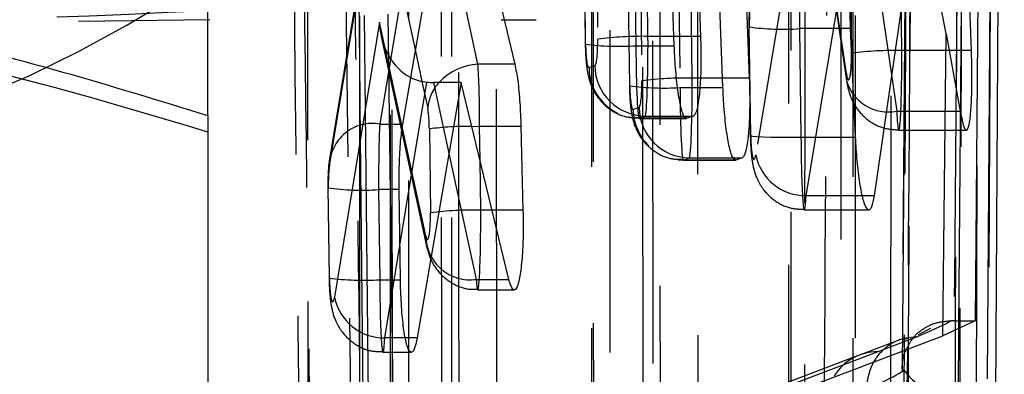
# Model space of a CAD drawing. Extents: x 29 to 404, y 27 to 256.
# Tile 30 of 40: x 236.07 to 239.95, y 207.58 to 208.97. Entities that reach past the tile are written whole.
import ezdxf

# ---------------------------------------------------------------- set-up
doc = ezdxf.new("R2010")
doc.units = 0
doc.linetypes.add('HIDDEN', pattern=[1.905, 1.27, -0.635])
doc.layers.get('0').update_dxf_attribs({"linetype": 'CONTINUOUS'})

msp = doc.modelspace()

# ---------------------------------------------------------------- linework, layer by layer
at = {"color": 7, "linetype": 'HIDDEN'}
for p, q in [((239.59485, 213.13125), (239.55066, 207.6042)), ((239.91644, 213.0796), (239.89047, 207.24797)), ((239.84312, 207.13034), (239.86442, 213.00396)), ((239.77549, 207.75881), (239.81516, 212.9638)), ((239.50895, 212.48453), (239.50515, 206.62048)), ((239.35807, 206.44993), (239.35674, 212.27301)), ((237.32767, 211.60914), (237.38489, 206.53041)), ((238.32342, 211.56945), (238.3271, 205.68846)), ((238.74194, 211.54148), (238.74563, 205.87582)), ((238.56986, 205.71543), (238.56649, 211.33449)), ((237.94895, 210.60562), (237.95095, 205.22295)), ((237.53057, 210.50506), (237.5323, 205.09641)), ((237.77514, 205.01992), (237.77358, 210.39852)), ((238.45574, 210.23583), (238.47496, 208.7142)), ((238.30222, 208.8797), (238.28559, 210.19613)), ((238.33329, 210.21432), (238.34992, 208.89789)), ((238.47646, 208.71537), (238.45757, 210.21059)), ((238.28441, 210.17048), (238.30072, 208.87853)), ((238.50682, 210.10603), (238.52415, 208.73356)), ((239.11265, 210.12245), (239.11186, 206.29778)), ((238.65794, 210.05366), (238.67494, 208.70734)), ((238.72264, 208.7443), (238.7061, 210.05366)), ((238.4866, 209.98832), (238.50071, 208.87167)), ((238.5484, 208.90863), (238.53477, 209.98832)), ((239.10317, 209.91388), (239.1022, 206.28076)), ((239.18873, 209.73662), (238.97361, 208.44269)), ((239.33124, 208.76263), (239.18873, 209.73662)), ((239.19213, 209.68986), (239.33183, 208.73503)), ((239.1721, 208.28124), (239.37208, 209.4841)), ((239.40266, 209.48271), (239.52973, 208.61425)), ((237.20891, 204.69013), (237.2063, 209.45852)), ((237.54011, 209.27164), (237.63074, 208.85041)), ((239.54971, 208.85293), (239.54471, 209.24868)), ((237.29149, 208.39923), (237.43041, 209.23777)), ((237.42538, 209.23436), (237.29267, 208.43327)), ((237.59924, 209.22275), (237.48998, 208.5632)), ((239.34622, 209.23794), (239.35122, 208.84218)), ((237.96858, 208.97403), (238.10753, 208.97403)), ((237.4896, 208.96455), (237.3115, 207.88198)), ((237.67193, 208.12274), (237.4896, 208.96455)), ((238.94818, 208.94707), (238.94668, 208.9459)), ((238.94668, 208.9459), (238.95208, 208.51822)), ((238.95358, 208.51939), (238.94818, 208.94707)), ((239.34777, 208.93904), (239.14666, 208.93904)), ((239.14666, 208.93904), (239.15206, 208.51136)), ((237.49598, 208.90804), (237.67495, 208.08176)), ((238.65092, 208.90863), (238.5484, 208.90863)), ((238.30072, 208.87853), (238.30222, 208.8797)), ((238.50071, 208.87167), (238.65222, 208.87167)), ((239.73731, 208.85293), (239.54971, 208.85293)), ((238.33887, 208.79331), (238.31579, 208.7845)), ((238.84272, 208.7443), (238.72264, 208.7443)), ((239.33124, 208.76263), (239.33183, 208.73503)), ((237.65637, 208.73126), (237.67915, 208.62538)), ((237.70243, 208.72731), (237.87042, 207.95175)), ((238.47646, 208.71537), (238.47496, 208.7142)), ((238.67494, 208.70734), (238.84412, 208.70734)), ((238.51311, 208.62898), (238.49002, 208.62017)), ((238.51428, 208.58608), (238.49668, 208.58697)), ((238.5137, 208.58575), (238.70067, 208.58575)), ((238.51428, 208.58608), (238.53736, 208.59488)), ((238.70257, 208.58608), (238.51428, 208.58608)), ((238.53736, 208.59488), (238.69281, 208.59488)), ((239.52973, 208.61425), (239.78045, 208.61425)), ((237.48998, 208.5632), (237.58091, 208.5632)), ((237.68574, 208.54406), (237.68991, 208.21361)), ((239.15206, 208.51136), (239.36757, 208.51136)), ((239.53809, 208.53885), (239.80462, 208.53885)), ((238.68851, 208.42175), (238.7116, 208.43055)), ((238.7116, 208.43055), (238.88572, 208.43055)), ((237.8884, 208.22435), (237.88591, 208.42144)), ((238.66799, 208.42294), (238.68851, 208.42175)), ((238.68793, 208.42142), (238.89364, 208.42142)), ((238.89555, 208.42175), (238.68851, 208.42175)), ((237.28544, 208.31206), (237.28693, 208.31323)), ((237.28544, 208.31206), (237.28992, 207.95724)), ((237.29142, 207.95841), (237.28693, 208.31323)), ((237.48542, 208.3052), (237.4899, 207.95038)), ((237.56652, 208.3052), (237.48542, 208.3052)), ((239.39476, 208.28124), (239.1721, 208.28124)), ((237.93362, 208.22435), (237.8884, 208.22435)), ((239.16505, 208.22544), (239.41944, 208.22544)), ((237.50999, 207.72109), (237.56976, 208.0844)), ((237.28992, 207.95724), (237.29142, 207.95841)), ((237.4899, 207.95038), (237.57172, 207.95038)), ((237.87042, 207.95175), (237.99961, 207.95175)), ((237.87678, 207.91027), (238.02075, 207.91027)), ((239.75582, 207.78876), (239.74479, 207.78877)), ((239.75582, 207.78876), (239.83962, 207.78876)), ((239.66285, 207.75841), (239.61399, 207.7338)), ((237.59137, 207.72109), (237.50999, 207.72109)), ((239.54268, 207.71373), (239.38287, 207.65341)), ((239.61316, 207.72672), (239.45462, 207.66653)), ((239.54253, 207.7143), (239.55502, 207.71847)), ((239.57792, 207.72119), (239.55605, 207.71353)), ((237.50289, 207.66446), (237.61452, 207.66446)), ((239.38202, 207.65344), (238.58859, 207.35299)), ((239.45462, 207.66653), (238.66093, 207.36571))]:
    msp.add_line(p, q, dxfattribs=at)
at = {"color": 7, "linetype": 'CONTINUOUS'}
for p, q in [((239.88754, 207.55931), (239.92859, 213.12657)), ((239.92084, 207.39722), (239.95429, 213.12485)), ((239.88221, 212.9638), (239.83962, 207.78876)), ((238.87213, 210.67976), (238.94799, 208.7443)), ((238.71488, 210.02528), (238.75575, 208.90863)), ((238.84412, 208.70734), (238.79299, 210.05366)), ((238.65222, 208.87167), (238.61319, 209.98832)), ((239.61565, 209.48271), (239.44079, 208.28124)), ((239.72548, 208.91837), (239.61565, 209.48271)), ((237.9061, 209.28928), (238.02306, 208.79877)), ((239.8247, 208.85293), (239.81033, 209.24868)), ((237.41165, 208.85685), (237.41165, 208.98977)), ((237.45639, 206.53041), (237.43043, 208.99056)), ((237.52198, 208.99569), (237.54841, 206.9146)), ((237.58091, 208.5632), (237.65737, 209.00396)), ((239.36757, 208.51136), (239.34777, 208.93904)), ((239.71234, 207.72934), (239.72548, 208.91837)), ((239.72548, 208.91837), (239.78045, 208.61425)), ((237.41165, 206.11933), (237.41165, 208.85685)), ((238.02306, 208.79877), (237.87763, 208.79877)), ((237.81187, 208.72731), (237.63768, 207.72109)), ((237.81187, 208.72731), (237.70243, 208.72731)), ((237.99961, 207.95175), (237.81187, 208.72731)), ((236.81165, 208.59691), (236.81165, 204.49034)), ((238.69281, 208.59488), (238.72735, 208.59488)), ((238.72735, 208.59488), (238.70257, 208.58608)), ((237.88423, 208.5548), (238.04696, 208.5548)), ((238.04696, 208.5548), (238.05521, 208.22435)), ((238.88572, 208.43055), (238.92041, 208.43055)), ((238.92041, 208.43055), (238.89555, 208.42175)), ((237.57172, 207.95038), (237.56652, 208.3052)), ((239.83962, 207.78876), (239.71234, 207.72934)), ((237.54841, 206.9146), (239.71234, 207.72934)), ((239.55911, 207.59307), (239.55247, 207.59084)), ((239.55911, 207.59307), (239.571, 207.5779)), ((239.571, 207.5779), (239.56507, 207.39623))]:
    msp.add_line(p, q, dxfattribs=at)
at = {"color": 8, "linetype": 'CONTINUOUS'}
for p, q in [((237.87763, 208.79877), (237.81078, 209.10953)), ((238.75575, 208.90863), (238.65092, 208.90863)), ((237.63074, 208.85041), (237.65637, 208.73126)), ((239.8247, 208.85293), (239.73731, 208.85293)), ((238.94799, 208.7443), (238.84272, 208.7443)), ((237.56976, 208.0844), (237.67571, 208.72845)), ((237.41165, 208.64102), (237.43374, 206.35553)), ((237.85358, 208.5543), (237.88423, 208.5548)), ((237.88591, 208.42144), (237.88423, 208.5548)), ((239.44079, 208.28124), (239.39476, 208.28124)), ((238.05521, 208.22435), (237.93362, 208.22435)), ((239.77355, 207.505), (239.77549, 207.75881)), ((237.63768, 207.72109), (237.59137, 207.72109)), ((239.57176, 207.67641), (239.571, 207.5779))]:
    msp.add_line(p, q, dxfattribs=at)
at = {"color": 7, "linetype": 'HIDDEN', "flags": 128}
for points in [[(239.36792, 212.80033), (239.36679, 209.58212), (239.36514, 206.40718)], [(239.30977, 206.20414), (239.31034, 209.39901), (239.31043, 212.55747)], [(238.59316, 211.73587), (238.59507, 208.75401), (238.59695, 205.81506)], [(238.40087, 205.75821), (238.40062, 206.13422), (238.39965, 207.63829), (238.39706, 211.67898)], [(238.33021, 211.58925), (238.33044, 211.21324), (238.33137, 209.70917), (238.33388, 205.70829)], [(238.52996, 205.61203), (238.52812, 208.57082), (238.52631, 211.49302)], [(237.80029, 210.67142), (237.80125, 207.92569), (237.80221, 205.22295)], [(237.60613, 205.16615), (237.60599, 205.54217), (237.60545, 207.04623), (237.60418, 210.61457)], [(237.53735, 210.52484), (237.53748, 210.14883), (237.53797, 208.64476), (237.53913, 205.11624)], [(237.73521, 205.01992), (237.73433, 207.74247), (237.73347, 210.42856)], [(238.95358, 208.51939), (238.95288, 208.5174), (238.96106, 208.51556), (238.97778, 208.51395), (239.00227, 208.51264), (239.03345, 208.5117), (239.06992, 208.51115), (239.11005, 208.51104), (239.15206, 208.51136)], [(239.55502, 207.71847), (239.57362, 207.72304), (239.61316, 207.72672)]]:
    msp.add_lwpolyline(points, dxfattribs=at)
at = {"color": 7, "linetype": 'HIDDEN'}
for centre, radius, start, end in [((234.17191, 212.9843), 4.65174, 267.74543, 310.71629), ((234.74423, 250.68439), 41.72485, 269.405975, 272.840101), ((231.81617, 575.68822), 366.74686, 269.2126803, 270.7817089), ((239.08031, 209.92299), 0.98618, 262.21249, 273.85818), ((238.52415, 207.51753), 1.39131, 89.00132, 97.19419), ((238.43435, 209.85562), 0.98619, 262.21255, 273.85812), ((239.52546, 207.46182), 1.39132, 89.00134, 97.19416), ((238.51697, 208.78689), 0.20119, 180.67977, 243.97567), ((238.53935, 208.79536), 0.20049, 180.58597, 269.43178), ((238.69844, 207.35219), 1.39232, 89.0043, 97.19121), ((237.84973, 208.61116), 0.17118, 137.27147, 175.23535), ((238.60859, 209.69139), 0.98629, 262.21312, 273.85755), ((239.49596, 208.78143), 0.17056, 195.78639, 281.41923), ((238.71358, 208.63103), 0.20048, 180.58544, 269.43285), ((238.69158, 208.6227), 0.20157, 180.71827, 225.82867), ((237.46078, 208.39643), 0.1693, 80.06629, 179.05274), ((237.84603, 207.29794), 1.25639, 89.65597, 97.3299), ((239.17008, 208.4815), 0.20026, 191.1747, 270.57777), ((237.41906, 209.28914), 0.98618, 262.21249, 273.85818), ((237.86415, 206.83325), 1.39131, 89.0013, 97.1942), ((237.84585, 208.12393), 0.17392, 180.39172, 278.12167), ((237.42355, 208.93443), 0.98629, 262.21312, 273.85755), ((237.5078, 207.92128), 0.2002, 191.31992, 270.62568), ((239.61206, 207.52718), 0.19962, 110.38464, 148.78046), ((239.45336, 207.46708), 0.19945, 89.63816, 148.55152)]:
    msp.add_arc(centre, radius, start, end, dxfattribs=at)
at = {"color": 8, "linetype": 'CONTINUOUS'}
for centre, radius, start, end in [((237.88841, 208.57469), 0.22434, 92.7532, 137.13126), ((239.61482, 207.52549), 0.20286, 148.77732, 180.69709)]:
    msp.add_arc(centre, radius, start, end, dxfattribs=at)
at = {"color": 7, "linetype": 'CONTINUOUS'}
msp.add_arc((239.73541, 207.71688), 0.21529, 220.20984, 280.2048, dxfattribs=at)
at = {"color": 7, "linetype": 'HIDDEN'}
for centre, major_axis, ratio, start_param, end_param in [((239.15897, 208.95312), (-0.00068, 0.3), 0.0411703, 0.5786494, 1.6176512), ((238.96048, 208.95177), (-0.00069, 0.1), 0.1235058, 0.5778869, 1.6168887), ((237.68809, 208.9659), (-0.00598, 0.23801), 0.8336626, 1.5555444, 2.7194068), ((238.33761, 208.8932), (-0.00069, 0.1), 0.1235058, 3.187685, 4.7584813), ((238.5361, 208.89455), (-0.00068, 0.3), 0.0411703, 3.1884475, 4.7592438), ((238.31453, 208.88439), (-0.00069, 0.1), 0.1235058, 1.6168887, 3.187685), ((238.51301, 208.88575), (-0.00068, 0.3), 0.0411703, 1.6176512, 3.1884475), ((239.33892, 208.83749), (-0.00069, 0.1), 0.1235058, 2.4159971, 4.7584813), ((239.5374, 208.83885), (-0.00068, 0.3), 0.0411703, 2.4167596, 4.7592438), ((238.71033, 208.73022), (-0.00068, 0.3), 0.0411703, 3.1884475, 4.7592438), ((238.48876, 208.72006), (-0.00069, 0.1), 0.1235058, 1.6168887, 3.187685), ((238.51185, 208.72887), (-0.00069, 0.1), 0.1235058, 3.187685, 4.7584813), ((238.68725, 208.72142), (-0.00068, 0.3), 0.0411703, 1.6176512, 3.1884475), ((237.67343, 208.53936), (-0.00069, 0.1), 0.1235058, 4.7584813, 5.7471176), ((237.49773, 208.31928), (-0.00068, 0.3), 0.0411703, 0.6213292, 1.6176512), ((238.96588, 208.52409), (-0.00069, 0.1), 0.1235058, 1.6168887, 3.7605436), ((239.16437, 208.52544), (-0.00068, 0.3), 0.0411703, 1.6176512, 3.7613061), ((237.29924, 208.31792), (-0.00069, 0.1), 0.1235058, 0.6205667, 1.6168887), ((237.67761, 208.20891), (-0.00069, 0.1), 0.1235058, 2.6085911, 4.7584813), ((237.8761, 208.21027), (-0.00068, 0.3), 0.0411703, 2.6093536, 4.7592438), ((237.30372, 207.9631), (-0.00069, 0.1), 0.1235058, 1.6168887, 3.7653104), ((237.50221, 207.96446), (-0.00068, 0.3), 0.0411703, 1.6176512, 3.7660729)]:
    msp.add_ellipse(centre, major_axis=major_axis, ratio=ratio, start_param=start_param, end_param=end_param, dxfattribs=at)
at = {"color": 7, "linetype": 'CONTINUOUS'}
for centre, major_axis, ratio, start_param, end_param in [((237.87192, 208.54072), (-0.00068, 0.3), 0.0411703, 4.7592438, 5.7478801), ((237.68809, 208.9659), (-0.00598, 0.23801), 0.8336626, 2.7194068, 3.0490895), ((237.71209, 208.85506), (0.20133, 0.01022), 0.6324738, 4.4987004, 4.6323359)]:
    msp.add_ellipse(centre, major_axis=major_axis, ratio=ratio, start_param=start_param, end_param=end_param, dxfattribs=at)
at = {"color": 7, "linetype": 'HIDDEN'}
for points, knots in [([(239.80328, 213.55307), (239.79888, 212.43927), (239.7902, 210.24247), (239.78038, 208.04568), (239.77553, 206.96268)], [0, 0, 0, 0, 0.5070112, 1, 1, 1, 1]), ([(239.57298, 206.89199), (239.57784, 207.97507), (239.5877, 210.17204), (239.59642, 212.36899), (239.60084, 213.48287)], [0, 0, 0, 0, 0.492988, 1, 1, 1, 1]), ([(239.58138, 213.4487), (239.58092, 213.32335), (239.57866, 212.69655), (239.57054, 210.49806), (239.562, 208.42493), (239.55552, 206.85323)], [0, 0, 0, 0, 0.0570205, 0.2851026, 1, 1, 1, 1]), ([(239.7579, 206.77), (239.76252, 207.88438), (239.77164, 210.08271), (239.77967, 212.28103), (239.78362, 213.36497)], [0, 0, 0, 0, 0.5069274, 1, 1, 1, 1]), ([(239.55247, 207.59084), (239.55249, 207.59405), (239.56005, 208.49515), (239.57515, 210.34141), (239.58917, 212.18464), (239.59637, 213.13005)], [0, 0, 0, 0, 0.0017339, 0.4879777, 1, 1, 1, 1]), ([(239.6129, 213.08568), (239.6121, 212.9744), (239.60769, 212.36169), (239.59448, 210.55861), (239.58114, 208.86679), (239.57176, 207.67641)], [0, 0, 0, 0, 0.0617152, 0.3398081, 1, 1, 1, 1]), ([(239.79699, 212.9638), (239.7904, 212.10077), (239.77722, 210.37576), (239.76295, 208.65075), (239.75582, 207.78876)], [0, 0, 0, 0, 0.5002991, 1, 1, 1, 1]), ([(239.16668, 206.34681), (239.16676, 206.47217), (239.16717, 207.09893), (239.16846, 209.23016), (239.16923, 211.23604), (239.1698, 212.74051)], [0, 0, 0, 0, 0.0588165, 0.294082, 1, 1, 1, 1]), ([(239.27166, 212.16624), (239.26502, 211.04873), (239.25344, 209.1015), (239.24102, 207.15318), (239.23573, 206.323)], [0, 0, 0, 0, 0.57389884, 1, 1, 1, 1]), ([(237.18381, 206.53856), (237.18209, 206.67375), (237.17349, 207.34971), (237.15304, 209.04247), (237.13679, 210.60007), (237.12618, 211.61689)], [0, 0, 0, 0, 0.0798654, 0.3993269, 1, 1, 1, 1]), ([(237.38552, 211.61933), (237.3925, 210.76625), (237.40062, 209.7735), (237.41029, 208.7807), (237.41165, 208.64102)], [0, 0, 0, 0, 0.8593101, 1, 1, 1, 1]), ([(237.16406, 211.48768), (237.17298, 210.69211), (237.19088, 209.09617), (237.21209, 207.50028), (237.22273, 206.69994)], [0, 0, 0, 0, 0.4984978, 1, 1, 1, 1]), ([(237.42107, 206.91229), (237.42106, 206.91306), (237.41116, 207.64597), (237.39251, 209.10957), (237.37566, 210.57281), (237.36765, 211.30385), (237.36764, 211.30424)], [0, 0, 0, 0, 0.0005259, 0.5006432, 0.9997387, 1, 1, 1, 1]), ([(238.95488, 209.07269), (238.95327, 209.0622), (238.94884, 209.03339), (238.9466, 208.99021), (238.94666, 208.957), (238.94668, 208.9459)], [0, 0, 0, 0, 0.2759119, 0.7580333, 1, 1, 1, 1]), ([(236.81165, 208.53157), (236.40564, 208.65373), (235.58617, 208.90028), (234.73906, 208.94116), (234.31165, 208.96179)], [0, 0, 0, 0, 0.4954582, 1, 1, 1, 1]), ([(238.30072, 208.87853), (238.30117, 208.86235), (238.30222, 208.82442), (238.30767, 208.77276), (238.32056, 208.71796), (238.35232, 208.6605), (238.40136, 208.61592), (238.45847, 208.58835), (238.49786, 208.58867), (238.51368, 208.5888)], [0, 0, 0, 0, 0.1137625, 0.2666356, 0.4240421, 0.5687238, 0.7244135, 0.8893066, 1, 1, 1, 1]), ([(238.47496, 208.7142), (238.47541, 208.69802), (238.47646, 208.66009), (238.4819, 208.60843), (238.4948, 208.55363), (238.52656, 208.49617), (238.5756, 208.45159), (238.63271, 208.42402), (238.67209, 208.42434), (238.68791, 208.42447)], [0, 0, 0, 0, 0.11376124, 0.26663488, 0.42404184, 0.56872404, 0.72441425, 0.88930624, 1, 1, 1, 1]), ([(239.33183, 208.73503), (239.3353, 208.71568), (239.34137, 208.68186), (239.3686, 208.62555), (239.41153, 208.57888), (239.4714, 208.54489), (239.51563, 208.54183), (239.53685, 208.54036)], [0, 0, 0, 0, 0.214822, 0.3754382, 0.5895213, 0.803016, 1, 1, 1, 1]), ([(238.95208, 208.51822), (238.95253, 208.50204), (238.95359, 208.4641), (238.95913, 208.41113), (238.97212, 208.35748), (239.00308, 208.30179), (239.04882, 208.25809), (239.10698, 208.22884), (239.14772, 208.2284), (239.16501, 208.22821)], [0, 0, 0, 0, 0.1137771, 0.2666738, 0.4356031, 0.5563279, 0.7150375, 0.8790947, 1, 1, 1, 1]), ([(237.29267, 208.43327), (237.29127, 208.42338), (237.28733, 208.39545), (237.28532, 208.3539), (237.28541, 208.32217), (237.28544, 208.31206)], [0, 0, 0, 0, 0.27217857, 0.76817585, 1, 1, 1, 1]), ([(237.67495, 208.08176), (237.67857, 208.06766), (237.68684, 208.03549), (237.71818, 207.98088), (237.77133, 207.9358), (237.82898, 207.91094), (237.86482, 207.91293), (237.87683, 207.9136)], [0, 0, 0, 0, 0.1677231, 0.3827373, 0.6345645, 0.8775128, 1, 1, 1, 1]), ([(237.28992, 207.95724), (237.29037, 207.94105), (237.29142, 207.90311), (237.29697, 207.85015), (237.30996, 207.7965), (237.34092, 207.74081), (237.38665, 207.69711), (237.44482, 207.66786), (237.48556, 207.66741), (237.50285, 207.66723)], [0, 0, 0, 0, 0.1137758, 0.2666709, 0.4356003, 0.5563249, 0.7150354, 0.8790948, 1, 1, 1, 1]), ([(239.5718, 207.68167), (239.57817, 207.69467), (239.59228, 207.72349), (239.63244, 207.7579), (239.68481, 207.78389), (239.72479, 207.78715), (239.74479, 207.78877)], [0, 0, 0, 0, 0.2206194, 0.4893284, 0.7443942, 1, 1, 1, 1]), ([(239.74479, 207.78877), (239.74479, 207.78877), (239.71119, 207.76791), (239.66217, 207.74732), (239.61316, 207.72672)], [0, 0, 0, 0, 0.000268, 1, 1, 1, 1])]:
    msp.add_open_spline(points, degree=3, knots=knots, dxfattribs=at)
at = {"color": 7, "linetype": 'CONTINUOUS'}
for points, knots in [([(239.34777, 208.93904), (239.34668, 208.97247), (239.34449, 209.03934), (239.34695, 209.13586), (239.35244, 209.18069), (239.35533, 209.20427)], [0, 0, 0, 0, 0.3216248, 0.6432588, 1, 1, 1, 1]), ([(234.31165, 209.0598), (234.37088, 209.05888), (234.81963, 209.05192), (235.66573, 208.94886), (236.42735, 208.71494), (236.81165, 208.59691)], [0, 0, 0, 0, 0.070063, 0.5307705, 1, 1, 1, 1]), ([(236.81165, 208.59691), (236.81165, 208.65362), (236.81165, 208.80451), (236.81165, 208.9749), (236.81165, 208.99563), (236.81165, 209.00559)], [0, 0, 0, 0, 0.2381947, 0.6338438, 1, 1, 1, 1]), ([(238.75575, 208.90863), (238.75657, 208.87508), (238.75821, 208.80799), (238.75484, 208.71637), (238.74748, 208.64514), (238.73771, 208.60415), (238.73037, 208.59758), (238.72735, 208.59488)], [0, 0, 0, 0, 0.212179, 0.4243543, 0.6366999, 0.8503778, 1, 1, 1, 1]), ([(238.70257, 208.58608), (238.69795, 208.58785), (238.68872, 208.59141), (238.67487, 208.63969), (238.66313, 208.71373), (238.65553, 208.79622), (238.65313, 208.85084), (238.65222, 208.87167)], [0, 0, 0, 0, 0.21725465, 0.43451916, 0.65153642, 0.86710974, 1, 1, 1, 1]), ([(239.78045, 208.61425), (239.78429, 208.59426), (239.79196, 208.55428), (239.80355, 208.53366), (239.81357, 208.54603), (239.8212, 208.59226), (239.82576, 208.66614), (239.82718, 208.75704), (239.82551, 208.82185), (239.8247, 208.85293)], [0, 0, 0, 0, 0.1453845, 0.2907655, 0.4360695, 0.5807853, 0.7247245, 0.8680007, 1, 1, 1, 1]), ([(238.02306, 208.79877), (238.02702, 208.77869), (238.03495, 208.73852), (238.0434, 208.65031), (238.04581, 208.58572), (238.04696, 208.5548)], [0, 0, 0, 0, 0.34259, 0.685264, 1, 1, 1, 1]), ([(238.94799, 208.7443), (238.94891, 208.71076), (238.95075, 208.64368), (238.94765, 208.55207), (238.94047, 208.48084), (238.93078, 208.43983), (238.92343, 208.43326), (238.92041, 208.43055)], [0, 0, 0, 0, 0.212164, 0.4243319, 0.6366083, 0.8501794, 1, 1, 1, 1]), ([(238.89555, 208.42175), (238.89091, 208.42353), (238.88162, 208.42708), (238.86757, 208.47539), (238.85556, 208.54944), (238.84768, 208.63193), (238.8451, 208.68654), (238.84412, 208.70734)], [0, 0, 0, 0, 0.2172742, 0.4345537, 0.6516449, 0.8673304, 1, 1, 1, 1]), ([(237.56652, 208.3052), (237.56648, 208.3387), (237.5664, 208.4057), (237.57163, 208.4981), (237.57784, 208.54163), (237.58091, 208.5632)], [0, 0, 0, 0, 0.335444, 0.6708558, 1, 1, 1, 1]), ([(239.44079, 208.28124), (239.43751, 208.2643), (239.43095, 208.23042), (239.4174, 208.22051), (239.40295, 208.24313), (239.38888, 208.29869), (239.37699, 208.38015), (239.37038, 208.45622), (239.36811, 208.50068), (239.36757, 208.51136)], [0, 0, 0, 0, 0.157627, 0.3152144, 0.4738224, 0.6331594, 0.7922109, 0.9500785, 1, 1, 1, 1]), ([(238.05521, 208.22435), (238.05561, 208.19078), (238.05643, 208.12364), (238.0519, 208.03212), (238.04361, 207.96046), (238.03202, 207.91628), (238.01852, 207.9052), (238.00732, 207.92312), (238.00131, 207.94543), (237.99961, 207.95175)], [0, 0, 0, 0, 0.1548084, 0.3096103, 0.464702, 0.620914, 0.7785275, 0.9372066, 1, 1, 1, 1]), ([(237.63768, 207.72109), (237.63387, 207.70397), (237.62626, 207.66972), (237.61237, 207.65944), (237.5986, 207.6819), (237.58628, 207.73736), (237.57701, 207.81854), (237.5728, 207.89463), (237.57193, 207.9393), (237.57172, 207.95038)], [0, 0, 0, 0, 0.1581064, 0.3161844, 0.4749401, 0.6337678, 0.7917461, 0.948356, 1, 1, 1, 1]), ([(239.55247, 207.59084), (239.55245, 207.59085), (239.55241, 207.59087), (239.55229, 207.59149), (239.55216, 207.59328), (239.55201, 207.59613), (239.55137, 207.62066), (239.55342, 207.65176), (239.56878, 207.67675), (239.5718, 207.68167)], [0, 0, 0, 0, 0.0051905, 0.0142747, 0.0406793, 0.0669174, 0.1096282, 0.8246505, 1, 1, 1, 1]), ([(239.41198, 207.52303), (239.42945, 207.52971), (239.49136, 207.5534), (239.5308, 207.57649), (239.55911, 207.59307)], [0, 0, 0, 0, 0.2822005, 1, 1, 1, 1])]:
    msp.add_open_spline(points, degree=3, knots=knots, dxfattribs=at)

doc.saveas('drawing.dxf')
